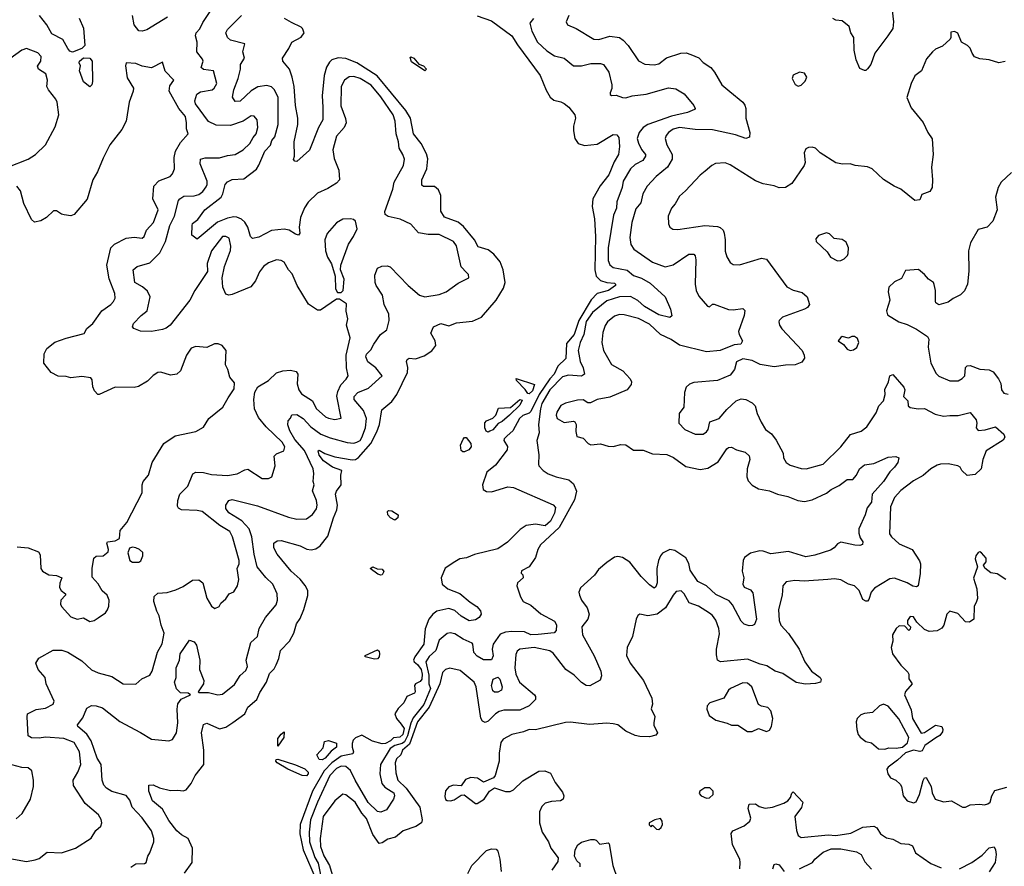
# Model space of a CAD drawing. Extents: x 1839239 to 1929705, y 762242 to 910352.
# Tile 241 of 256: x 1889331 to 1895560, y 829300 to 834658. Entities that reach past the tile are written whole.
import ezdxf

# ---------------------------------------------------------------- set-up
doc = ezdxf.new("R2010")
doc.units = 0

msp = doc.modelspace()

# ---------------------------------------------------------------- linework, layer by layer
at = {"layer": '0CON10XD'}
for points in [[(1889495, 830301.8), (1889543.9, 830326.1), (1889548.8, 830345), (1889498.2, 830455), (1889492.9, 830495), (1889448.2, 830545), (1889432.8, 830585), (1889452.2, 830617.8), (1889543, 830667), (1889598.3, 830668.3), (1889635, 830655.6), (1889725, 830600.6), (1889785, 830543.3), (1889826.7, 830525), (1889915, 830501.1), (1889985, 830454.4), (1890065, 830452), (1890104.3, 830485.7), (1890155, 830510), (1890170, 830535), (1890203.9, 830656.1), (1890232.3, 830707.7), (1890244.3, 830775), (1890225.5, 830825), (1890213.5, 830885), (1890198.2, 830915), (1890180.6, 830975), (1890181.7, 831008.3), (1890205, 831029.2), (1890265, 831033.3), (1890319.6, 831050.4), (1890365, 831070.6), (1890425, 831110.8), (1890465, 831112.5), (1890490, 831095), (1890515, 830996.7), (1890545, 830946.7), (1890565, 830931.2), (1890593.3, 830945), (1890604.2, 830965.8), (1890635, 830992.5), (1890655.8, 831024.2), (1890685, 831036), (1890708.9, 831075), (1890717.8, 831115), (1890707.3, 831185), (1890718.8, 831215), (1890718.9, 831235), (1890676.7, 831385), (1890659.8, 831419.8), (1890597.5, 831457.5), (1890485, 831544.4), (1890455, 831552.5), (1890355.6, 831555.6), (1890335.7, 831565.7), (1890328.8, 831578.8), (1890331.9, 831615), (1890344.2, 831655), (1890395, 831706), (1890427.2, 831782.8), (1890445.5, 831794.5), (1890495, 831793.2), (1890545, 831779.3), (1890645, 831773.1), (1890706.7, 831783.3), (1890755, 831810), (1890774.1, 831814.1), (1890865, 831754.3), (1890905.9, 831754.1), (1890925.8, 831764.2), (1890947.5, 831835), (1890941.2, 831895), (1890955, 831910.8), (1891001.2, 831928.8), (1891007.7, 831955), (1890992.5, 831985), (1890890.6, 832080.6), (1890841, 832141), (1890817.5, 832195), (1890811.7, 832255), (1890819.2, 832300.8), (1890838.2, 832335), (1890905, 832374.6), (1890955, 832422.5), (1890995, 832434.6), (1891045, 832440), (1891080.9, 832430.9), (1891090, 832415), (1891086.3, 832353.7), (1891096.2, 832315), (1891115, 832290.9), (1891183.6, 832245), (1891206.5, 832196.5), (1891265, 832145.5), (1891285, 832136.2), (1891325, 832128.5), (1891364.1, 832135.9), (1891336.7, 832275), (1891342.9, 832305), (1891362.1, 832347.9), (1891397.2, 832382.8), (1891408.4, 832405), (1891398.2, 832455), (1891396.9, 832535), (1891421.8, 832645), (1891398.9, 832725), (1891406.5, 832765), (1891397, 832813), (1891399.5, 832859.5), (1891355, 832888.8), (1891335, 832890), (1891235, 832820), (1891215, 832820), (1891158, 832858), (1891087.3, 832975), (1891055, 833049.2), (1891031.4, 833075), (1891005, 833123.8), (1890985, 833134.2), (1890955, 833137.1), (1890905, 833118.8), (1890873.5, 833095), (1890848.5, 833061.5), (1890824, 833006), (1890793.1, 832966.9), (1890675, 832919.5), (1890655, 832914.4), (1890635, 832921.4), (1890617.3, 832965), (1890612.5, 833025), (1890626.9, 833095), (1890665, 833196.2), (1890667.5, 833225), (1890657.1, 833275), (1890635, 833285.6), (1890615, 833285.5), (1890545.3, 833195), (1890516.8, 833115), (1890518.9, 833065), (1890438.2, 832945), (1890407.7, 832882.3), (1890284.2, 832725), (1890258, 832705), (1890235, 832696.5), (1890165, 832684.4), (1890095, 832687.1), (1890054.1, 832704.1), (1890044, 832715), (1890050.8, 832735), (1890100, 832785), (1890136.7, 832815), (1890156.1, 832905), (1890139.6, 832939.6), (1890107.8, 832967.8), (1890060.6, 832995), (1890048.8, 833075), (1890075, 833096.9), (1890155, 833119.1), (1890218, 833182), (1890253.5, 833255), (1890282, 833355), (1890311.4, 833415), (1890336.8, 833513.2), (1890345, 833524.4), (1890370, 833540), (1890435, 833542.9), (1890465, 833552.3), (1890490.3, 833569.7), (1890510.1, 833599.9), (1890517.6, 833615), (1890518.1, 833635), (1890472.2, 833745), (1890475.4, 833774.6), (1890505, 833783.2), (1890595, 833783.4), (1890645, 833798.4), (1890695, 833803.8), (1890745.9, 833834.1), (1890786.9, 833875), (1890808.3, 833911.7), (1890827.3, 833935), (1890838.8, 833975), (1890834.3, 834025), (1890815, 834048), (1890795, 834050), (1890745, 834016), (1890665, 833988.4), (1890575, 833989.8), (1890525, 834014), (1890443, 834125), (1890438.6, 834145), (1890452.6, 834187.4), (1890475, 834200.8), (1890548, 834215), (1890561.9, 834225), (1890578.2, 834255), (1890558, 834335), (1890493.2, 834343.2), (1890478.5, 834355), (1890490.9, 834395), (1890487.5, 834407.5), (1890451.2, 834455), (1890454.6, 834515), (1890442.7, 834555), (1890447.9, 834575), (1890470.4, 834599.6), (1890489.5, 834640.5), (1890552.9, 834735)], [(1894851.4, 834715), (1894858.2, 834645), (1894855, 834602.5), (1894824.2, 834555.8), (1894741.5, 834445), (1894716.5, 834373.5), (1894695, 834346.7), (1894685, 834336.7), (1894675, 834336.2), (1894645, 834350), (1894623, 834403), (1894610, 834465), (1894607.7, 834545), (1894590, 834575), (1894579.6, 834615), (1894535, 834650.8), (1894495, 834655.8), (1894475, 834665.8)], [(1889707.4, 834667.4), (1889735.5, 834604.5), (1889744.3, 834495), (1889725, 834475.6), (1889665, 834452.5), (1889649.5, 834459.5), (1889635, 834476.2), (1889603.4, 834533.4), (1889535, 834567.5), (1889503.8, 834625), (1889456.2, 834685)], [(1890266.4, 834673.6), (1890135, 834593.8), (1890105, 834584.4), (1890085, 834587.1), (1890055, 834626.2), (1890045.4, 834685)], [(1890095, 830147.5), (1890165, 830104.4), (1890275, 830094), (1890297.7, 830102.3), (1890323.8, 830145), (1890331.7, 830208.3), (1890326.9, 830295), (1890331.9, 830328.1), (1890351.7, 830358.3), (1890412.5, 830385), (1890397.5, 830395), (1890348.1, 830398.1), (1890322.4, 830422.4), (1890310.6, 830465), (1890322.1, 830495), (1890320.8, 830555), (1890343.2, 830605), (1890345.5, 830645), (1890405, 830732), (1890435, 830720.8), (1890449.1, 830699.1), (1890470.4, 830605), (1890469.6, 830545), (1890496.9, 830475), (1890494.6, 830455), (1890460, 830405), (1890465, 830400), (1890525, 830399.1), (1890585, 830384.4), (1890615, 830388.9), (1890689.3, 830450.7), (1890725, 830507.5), (1890760.8, 830539.2), (1890771.9, 830565), (1890764.4, 830605), (1890794.1, 830715.9), (1890834.7, 830755), (1890845.6, 830805), (1890885.4, 830874.6), (1890954, 830955), (1890962.5, 830985), (1890960.8, 831025), (1890932.9, 831085), (1890888, 831128), (1890833.4, 831195), (1890814.4, 831274.4), (1890800, 831385), (1890782, 831435), (1890737, 831487), (1890655, 831537.5), (1890634.7, 831565), (1890635.3, 831585), (1890655, 831615.5), (1890675, 831621.1), (1890835, 831581.3), (1891031.4, 831508.6), (1891085, 831496.2), (1891145, 831498.5), (1891183.4, 831526.6), (1891208.1, 831561.9), (1891213.9, 831585), (1891208.9, 831615), (1891184.5, 831675.5), (1891194.6, 831715), (1891187.9, 831735), (1891192.5, 831785), (1891187.1, 831815), (1891132.3, 831932.3), (1891071.9, 832001.9), (1891041, 832055), (1891026.7, 832093.3), (1891030.2, 832119.8), (1891045, 832136.7), (1891052.7, 832157.3), (1891085, 832159.2), (1891125.4, 832135), (1891172.2, 832082.2), (1891235.6, 832035), (1891295, 832011.6), (1891402.8, 831982.8), (1891445, 831978.8), (1891465, 831983.5), (1891485, 831995.4), (1891495, 832012.9), (1891518.8, 832075), (1891524.7, 832135), (1891506.3, 832185), (1891446.4, 832255), (1891446.7, 832273.3), (1891471.4, 832298.6), (1891538.1, 832325), (1891623.8, 832405), (1891584.4, 832455), (1891533.3, 832493.3), (1891520, 832525), (1891525, 832542), (1891552.3, 832567.7), (1891570.6, 832605), (1891613.8, 832666.2), (1891654.3, 832695), (1891669.4, 832755), (1891666.9, 832795), (1891636.5, 832855), (1891626.8, 832915), (1891587.3, 832975), (1891580.4, 832995), (1891578.7, 833041.3), (1891594.5, 833085.5), (1891622.1, 833097.9), (1891655, 833100), (1891674.4, 833094.4), (1891788, 832975), (1891860, 832915), (1891895, 832904.6), (1891985, 832917.8), (1892028.8, 832935), (1892105, 832991.2), (1892172.5, 833025), (1892170, 833045), (1892158.8, 833058.8), (1892124.5, 833094.5), (1892095, 833226.2), (1892075.7, 833255), (1891985, 833297.5), (1891915, 833298), (1891855, 833308.9), (1891805, 833364.3), (1891738, 833395), (1891662.5, 833412.5), (1891643.1, 833425), (1891640.4, 833445), (1891692.3, 833585), (1891701.2, 833628.8), (1891759.1, 833735), (1891764.6, 833775), (1891755.4, 833805), (1891730.8, 833845), (1891728.5, 833885), (1891713.4, 833935), (1891707.3, 834015), (1891693.2, 834055), (1891615, 834170.4), (1891554.2, 834244.2), (1891485, 834285.8), (1891445, 834298.7), (1891414.7, 834295.3), (1891385, 834275.7), (1891365.4, 834235), (1891362.7, 834112.7), (1891392.7, 834032.7), (1891396.5, 834005), (1891383.8, 833976.2), (1891335, 833920), (1891313.1, 833835), (1891319.8, 833779.8), (1891350.5, 833705), (1891354.3, 833645), (1891336.3, 833623.7), (1891281.1, 833588.9), (1891215, 833559.4), (1891157.1, 833502.9), (1891133.2, 833466.8), (1891106.9, 833405), (1891098.2, 833345), (1891103.1, 833306.9), (1891095.7, 833295), (1891075, 833300.6), (1891035, 833326.7), (1891005, 833332.7), (1890925, 833323.8), (1890845, 833282.2), (1890805, 833273.8), (1890790.8, 833285), (1890774.7, 833345), (1890755.7, 833375.7), (1890735, 833396.2), (1890705, 833407.8), (1890685, 833410), (1890645, 833401.1), (1890582.9, 833377.1), (1890455, 833268.6), (1890420.8, 833295), (1890421.9, 833355), (1890425, 833368), (1890457.4, 833392.6), (1890502.9, 833455), (1890605.4, 833535), (1890616.8, 833555), (1890631.9, 833615), (1890645, 833630.8), (1890674.5, 833645.5), (1890749.8, 833650.2), (1890828.4, 833711.6), (1890845, 833737.1), (1890881.2, 833825), (1890917.1, 833862.9), (1890925.7, 833894.3), (1890945, 833916.5), (1890966.9, 833995), (1890965.4, 834165), (1890943.7, 834213.7), (1890925, 834232.7), (1890895, 834240.8), (1890837.9, 834232.1), (1890795, 834207.7), (1890725, 834141.5), (1890695, 834140.8), (1890677.4, 834167.4), (1890686.8, 834215), (1890713.2, 834285), (1890727.3, 834345), (1890727.5, 834375), (1890752.7, 834415), (1890743.1, 834455), (1890755.8, 834505), (1890665, 834529.1), (1890645.7, 834545), (1890635.7, 834575), (1890645, 834595.8), (1890734.6, 834685.4)], [(1890680.1, 830209.9), (1890755, 830265.3), (1890775, 830307.7), (1890831.1, 830355), (1890850.1, 830399.9), (1890892.5, 830465), (1890910.5, 830519.5), (1890940.2, 830549.8), (1890954.5, 830575), (1890970.9, 830615), (1890981.5, 830665), (1891037.5, 830725), (1891065.4, 830775), (1891082.7, 830835), (1891105, 830869.2), (1891128.8, 830925), (1891154.5, 831014.5), (1891154.6, 831045), (1891137.7, 831077.7), (1891105, 831117.8), (1891048.8, 831168.8), (1890960, 831275), (1890939.4, 831315), (1890940, 831345), (1890960.4, 831359.6), (1890985, 831361.8), (1891105, 831327.3), (1891146.7, 831306.7), (1891175, 831302.3), (1891205, 831308.2), (1891231.8, 831328.2), (1891281.1, 831388.9), (1891315.8, 831505), (1891338.2, 831555), (1891340.7, 831585), (1891330, 831655), (1891336.2, 831675), (1891363.9, 831715), (1891363.2, 831775), (1891369.4, 831805), (1891311.1, 831825), (1891253.4, 831865), (1891225, 831901.4), (1891220.3, 831929.7), (1891225, 831934), (1891262.4, 831912.4), (1891325, 831890.6), (1891435, 831871.8), (1891455, 831873.9), (1891475, 831887.6), (1891551.6, 831975), (1891590.7, 832049.3), (1891607.2, 832095), (1891621.7, 832188.3), (1891685, 832242.3), (1891718, 832285), (1891784.8, 832425.2), (1891787.3, 832457.3), (1891778.6, 832495), (1891782.8, 832507.2), (1891795, 832515.5), (1891835, 832512.5), (1891890.2, 832529.8), (1891938.8, 832561.2), (1891964.3, 832595), (1891959.4, 832625), (1891932.5, 832675), (1891948.8, 832715), (1891995, 832734.5), (1892045, 832720.9), (1892095, 832740.3), (1892195, 832750), (1892253.7, 832776.3), (1892346.4, 832883.6), (1892390.8, 832959.2), (1892403.3, 832995), (1892389.2, 833075), (1892370.2, 833125), (1892330, 833175), (1892295, 833202.4), (1892230.6, 833220.6), (1892208.7, 833265), (1892139, 833349), (1892105, 833377.3), (1892018, 833408), (1891996.1, 833446.1), (1891994.6, 833545), (1891981.6, 833581.6), (1891955, 833602.7), (1891885, 833601.2), (1891875, 833610), (1891874.4, 833645), (1891905.9, 833715), (1891912.2, 833777.8), (1891905, 833808.9), (1891870.2, 833875), (1891823.1, 833935), (1891803.5, 834035), (1891775, 834083.8), (1891592.8, 834302.8), (1891463.9, 834383.9), (1891395, 834412.5), (1891345, 834416.4), (1891306.8, 834403.2), (1891290.8, 834389.2), (1891272.7, 834357.3), (1891257.5, 834305), (1891244.7, 834175), (1891249.7, 834105), (1891248.8, 834025), (1891222.5, 833975), (1891165, 833832.5), (1891085, 833760), (1891071.7, 833761.7), (1891063.8, 833773.8), (1891068.8, 833795), (1891068.6, 833885), (1891090, 833995), (1891090.8, 834035), (1891075.5, 834115), (1891068, 834235), (1891054, 834294), (1891038.1, 834345), (1890996.2, 834395), (1890993.6, 834413.6), (1891034.2, 834475), (1891052, 834515), (1891112.9, 834547.1), (1891130, 834575), (1891121.1, 834601.1), (1891111.1, 834611.1), (1891050.2, 834640.2), (1891006.7, 834665)], [(1892225, 834681.8), (1892315, 834651.5), (1892445, 834556.7), (1892481.2, 834498.8), (1892624.7, 834304.7), (1892661.3, 834211.3), (1892687.6, 834167.6), (1892709.3, 834149.3), (1892755, 834138.9), (1892775, 834127.1), (1892805, 834104.1), (1892842.5, 834055), (1892847.1, 834035), (1892834.5, 833985), (1892835.5, 833955.5), (1892843.1, 833905), (1892864, 833875), (1892905, 833861.9), (1892985, 833871.1), (1893085, 833930.8), (1893108.3, 833928.3), (1893121.7, 833911.7), (1893126.7, 833855), (1893118.6, 833805), (1893091.9, 833758.1), (1893057.7, 833675), (1893003.4, 833606.6), (1892956.3, 833523.7), (1892951.8, 833475), (1892967.9, 833397.9), (1892973.6, 833285), (1892970.3, 833075), (1892979.1, 833035), (1893006.5, 833006.5), (1893045, 832994.1), (1893095, 832990), (1893101.2, 832985), (1893099.7, 832975), (1893056.2, 832945), (1892984.1, 832925.9), (1892946.4, 832885), (1892867.6, 832755), (1892838.7, 832665), (1892790.9, 832609.1), (1892787.2, 832512.8), (1892735, 832464.8), (1892711.5, 832415), (1892684.7, 832385.3), (1892617.8, 832285), (1892565, 832178.1), (1892555, 832167.5), (1892515, 832152), (1892492.5, 832135), (1892451.2, 832055), (1892415, 832023.3), (1892396.2, 832005), (1892394.4, 831995), (1892417.5, 831957.5), (1892416.1, 831935), (1892341.2, 831838.8), (1892287.3, 831795), (1892260, 831715), (1892263.8, 831685), (1892285, 831672.5), (1892315, 831670.8), (1892419.2, 831700.8), (1892455, 831697.6), (1892707, 831587), (1892721.7, 831571.7), (1892714, 831535), (1892689.6, 831485), (1892655, 831455.4), (1892595, 831464.6), (1892535, 831456.2), (1892498, 831432), (1892417.8, 831352.2), (1892355, 831308.9), (1892207.4, 831272.6), (1892158.8, 831251.2), (1892114.7, 831245.3), (1892083.4, 831226.6), (1892022.6, 831187.4), (1891998.1, 831125), (1892004.2, 831085), (1892038.8, 831055), (1892115, 831025.6), (1892181.1, 830971.1), (1892224.2, 830945), (1892247.4, 830917.4), (1892250, 830895), (1892238.8, 830875), (1892215, 830860), (1892175, 830852.9), (1892125, 830882.7), (1892085, 830918.3), (1892045, 830931), (1891969.6, 830915), (1891945, 830896.6), (1891920.3, 830865), (1891896.5, 830803.5), (1891887.1, 830705), (1891830.3, 830625), (1891823.5, 830605), (1891826.1, 830595), (1891847.9, 830577.9), (1891870, 830545), (1891877.4, 830515), (1891874.8, 830485.2), (1891865, 830470), (1891836, 830455), (1891829.2, 830445), (1891834, 830405), (1891828.8, 830395), (1891781.2, 830375), (1891760.8, 830335), (1891725, 830298), (1891704.6, 830265.4), (1891715.3, 830235), (1891745, 830199.7), (1891762.8, 830172.8), (1891755, 830133.5), (1891735, 830117.7), (1891695, 830113.8), (1891676.2, 830095), (1891645, 830078.1), (1891625, 830075.9), (1891562.5, 830092.5), (1891495, 830129.6), (1891455, 830112.7), (1891441.3, 830098.7), (1891435, 830076.7), (1891434, 830055), (1891443.1, 830025), (1891438.6, 830011.4), (1891365, 829997.6), (1891305.6, 829955), (1891256.6, 829905), (1891182.7, 829775), (1891104.9, 829565), (1891103.2, 829505), (1891123.8, 829405), (1891207.2, 829215)], [(1892582.1, 834665), (1892557.5, 834635), (1892570.3, 834585), (1892606.4, 834516.4), (1892665, 834460.9), (1892715, 834429.2), (1892775, 834413.5), (1892835.4, 834365.4), (1892885, 834365.9), (1892945, 834381.1), (1893005, 834380.9), (1893025, 834374.4), (1893057.9, 834325), (1893077.1, 834245), (1893077.6, 834222.4), (1893066.2, 834195), (1893066.7, 834185), (1893075, 834178.8), (1893105, 834180.8), (1893144.7, 834164.7), (1893165, 834163.6), (1893205, 834176.2), (1893295, 834187.5), (1893436, 834226), (1893481.1, 834221.1), (1893535, 834188), (1893595.7, 834115), (1893603.6, 834096.4), (1893599.7, 834090.3), (1893555, 834070.4), (1893455, 834046.4), (1893305, 833995.2), (1893275, 833974.7), (1893250.3, 833945), (1893238.4, 833905), (1893245, 833876), (1893265, 833835.6), (1893290.5, 833805), (1893290.9, 833795), (1893273.4, 833766.6), (1893225, 833740.4), (1893195.6, 833714.4), (1893149.2, 833635), (1893142.5, 833595), (1893108.8, 833505), (1893106.7, 833465), (1893088.7, 833421.3), (1893054.3, 833215), (1893053.7, 833133.7), (1893065, 833105.7), (1893085, 833089.6), (1893175, 833072.9), (1893215, 833039.6), (1893265, 833022.9), (1893320.6, 832990.6), (1893414.2, 832905), (1893448.9, 832825), (1893456, 832784), (1893445, 832772.5), (1893375, 832790), (1893282.8, 832842.8), (1893241, 832881), (1893195, 832907), (1893125, 832903.4), (1893045, 832878.3), (1892954.3, 832805), (1892915, 832747.5), (1892901, 832665), (1892877.6, 832615), (1892864.7, 832565), (1892876.6, 832495), (1892896.6, 832455), (1892904.2, 832415), (1892885, 832402.7), (1892802.6, 832407.4), (1892765, 832397.3), (1892685, 832315.7), (1892635, 832228.7), (1892625.1, 832195), (1892612.9, 832095), (1892617.1, 832042.9), (1892603.3, 831995), (1892616, 831905), (1892614, 831845), (1892616.2, 831835), (1892643.3, 831805), (1892675, 831784.2), (1892725, 831764.2), (1892805, 831745.5), (1892835, 831720.5), (1892853, 831675), (1892841.1, 831618.9), (1892744.9, 831445.1), (1892625.8, 831335), (1892608.9, 831305), (1892595, 831253.8), (1892553.3, 831195), (1892505, 831170), (1892503.3, 831155), (1892513.6, 831143.6), (1892516.2, 831125), (1892480, 831095), (1892476, 831075), (1892498.9, 831005), (1892515.3, 830975.3), (1892565, 830952.7), (1892627.1, 830897.1), (1892715, 830852), (1892727.4, 830827.4), (1892725, 830792.5), (1892711.7, 830778.3), (1892612.2, 830767.8), (1892565, 830765.8), (1892525, 830783.2), (1892445, 830787), (1892405, 830782.5), (1892371.7, 830768.3), (1892325.6, 830705), (1892320, 830675), (1892327.1, 830632.9), (1892315, 830607.5), (1892265, 830607.5), (1892225, 830630), (1892205, 830653.8), (1892198.6, 830705), (1892192.8, 830712.8), (1892136.5, 830736.5), (1892085, 830771.8), (1892055, 830777.1), (1892035, 830773.3), (1891985, 830731.9), (1891963.3, 830666.7), (1891922.5, 830627.5), (1891900.8, 830595), (1891919.2, 830509.2), (1891920, 830455), (1891929.5, 830425), (1891888.6, 830325), (1891820.3, 830239.7), (1891804.6, 830205), (1891784.4, 830125.6), (1891765, 830088.6), (1891751.8, 830078.2), (1891705.2, 830065), (1891675.6, 830045), (1891612.8, 829945), (1891610, 829885), (1891622.9, 829825), (1891640.9, 829800.9), (1891665, 829785.6), (1891698.4, 829765), (1891702.9, 829745), (1891695, 829725.8), (1891652, 829658), (1891615, 829642.5), (1891595, 829647.3), (1891535, 829704.1), (1891452.5, 829845), (1891425, 829907.3), (1891395, 829932.3), (1891365, 829934), (1891335, 829918.4), (1891293.4, 829875), (1891214.4, 829705), (1891170.5, 829595), (1891162.1, 829515), (1891164.3, 829455), (1891198.2, 829355), (1891218.9, 829318.9), (1891234.5, 829245)], [(1892805.7, 834684.3), (1892788.8, 834645), (1892797.5, 834625), (1892851.3, 834601.3), (1892962.5, 834535), (1892995, 834532.9), (1893065, 834552.7), (1893125, 834544.5), (1893148.8, 834528.8), (1893180.8, 834495), (1893246.8, 834396.8), (1893285, 834375.8), (1893345, 834372.9), (1893375, 834378.1), (1893423.3, 834416.7), (1893514.7, 834445.3), (1893547.4, 834447.4), (1893577.9, 834437.9), (1893627.3, 834417.3), (1893655, 834386), (1893704, 834355), (1893727.5, 834325), (1893772, 834245), (1893823.7, 834203.7), (1893906.2, 834135), (1893917.9, 834117.9), (1893924.3, 834095), (1893924.3, 834034.3), (1893949.2, 833945), (1893948.8, 833915), (1893925, 833906), (1893860.2, 833930.2), (1893715, 833960), (1893605, 833962.8), (1893505, 833976.4), (1893465, 833965.3), (1893436.5, 833945), (1893420.4, 833925), (1893415.5, 833905), (1893426, 833866), (1893458.6, 833805), (1893458.6, 833775), (1893428.5, 833725), (1893356.9, 833665), (1893300.5, 833605), (1893273.8, 833555), (1893261.3, 833498.7), (1893229.2, 833460.8), (1893204.6, 833375), (1893190.2, 833279.8), (1893196.9, 833235), (1893215.7, 833205), (1893335, 833122.7), (1893415, 833093.3), (1893465, 833106.7), (1893565, 833174.4), (1893595, 833174), (1893603.3, 833163.3), (1893608.1, 833138.1), (1893603.8, 832985), (1893610, 832945), (1893627.8, 832907.8), (1893682.5, 832845), (1893695, 832840), (1893715, 832856.7), (1893725, 832856.7), (1893815, 832823.6), (1893845, 832820.8), (1893905, 832830), (1893917.7, 832817.7), (1893914, 832785), (1893879.2, 832685), (1893882.5, 832665), (1893903.8, 832625), (1893892.5, 832605), (1893850.8, 832599.2), (1893762, 832565), (1893675, 832555.3), (1893505, 832598.1), (1893452.9, 832632.9), (1893386.1, 832666.1), (1893315, 832730), (1893245, 832765.9), (1893155, 832790.7), (1893125, 832793.1), (1893095, 832780.9), (1893050, 832745), (1893035, 832722.5), (1893020.8, 832679.2), (1893014.2, 832615), (1893024, 832564), (1893074.4, 832475), (1893145.8, 832435), (1893192.5, 832385), (1893202, 832365), (1893200.5, 832349.5), (1893173.3, 832315), (1893065, 832268.2), (1892985, 832253.3), (1892942.5, 832232.5), (1892925, 832233.8), (1892895, 832252.5), (1892859.1, 832250.9), (1892785, 832230.8), (1892755, 832215.7), (1892730, 832175), (1892725.7, 832155), (1892731.4, 832135), (1892775, 832109.2), (1892835, 832116.7), (1892843, 832113), (1892851.2, 832095), (1892848.8, 832051.2), (1892855, 832020), (1892895, 832008.6), (1892928, 831975), (1892945, 831966.7), (1893005, 831974.4), (1893055, 831958.6), (1893085, 831957.1), (1893135, 831968.6), (1893165, 831967.5), (1893215, 831932.9), (1893275, 831933.6), (1893335, 831909.5), (1893425, 831905.4), (1893467, 831887), (1893545, 831830.5), (1893635, 831811.5), (1893685, 831818.9), (1893750.2, 831859.8), (1893805, 831942.9), (1893815, 831950.6), (1893835, 831952.5), (1893865, 831936.2), (1893920.8, 831920.8), (1893945, 831897.5), (1893950.8, 831875), (1893933.6, 831815), (1893930.4, 831765), (1893939.2, 831739.2), (1893965, 831712.2), (1894005, 831688.2), (1894075, 831676.2), (1894124.7, 831654.7), (1894190.3, 831640.3), (1894254.2, 831615.8)], [(1895565, 834393.3), (1895525, 834384.3), (1895465, 834403.1), (1895405, 834410), (1895372.3, 834422.3), (1895356.2, 834445), (1895345, 834477.5), (1895327.5, 834495), (1895290, 834515), (1895265, 834572.5), (1895245, 834582.5), (1895221.7, 834578.3), (1895222.5, 834545), (1895217.5, 834535), (1895168.8, 834491.2), (1895125, 834470.8), (1895106, 834455), (1895068.8, 834411.2), (1895036.2, 834335), (1894995, 834302.5), (1894971.2, 834255), (1894944.2, 834165.8), (1894969.8, 834099.8), (1895047.3, 834007.3), (1895076.2, 833945), (1895104.1, 833904.1), (1895110.8, 833805), (1895098.8, 833725), (1895106, 833645), (1895103.8, 833596.2), (1895089.2, 833570.8), (1895038.3, 833551.7), (1895025, 833517.5), (1894995, 833514), (1894905.4, 833585.4), (1894863.6, 833603.6), (1894795, 833645.8), (1894725, 833713.8), (1894695, 833726), (1894615.7, 833735.7), (1894585, 833746), (1894535.7, 833744.3), (1894495, 833751.1), (1894395.5, 833815.5), (1894365, 833843.8), (1894345, 833851.2), (1894320.7, 833849.3), (1894305, 833840), (1894294.1, 833815.9), (1894299.2, 833755), (1894294, 833735), (1894215, 833621.2), (1894175, 833596), (1894135, 833594.3), (1894105, 833606.7), (1894035, 833618.9), (1893985, 833637.8), (1893825, 833740), (1893795, 833751.4), (1893732.4, 833747.6), (1893708.8, 833735), (1893668.3, 833698.3), (1893635, 833672.9), (1893544, 833575), (1893505, 833542), (1893477.6, 833492.4), (1893454, 833465), (1893432.5, 833415), (1893436.2, 833365), (1893443.8, 833345), (1893463, 833333), (1893495, 833329.2), (1893665, 833354.6), (1893745, 833350), (1893763.1, 833343.1), (1893780.6, 833325), (1893787.2, 833307.2), (1893794.4, 833265), (1893795, 833192.5), (1893805, 833156.7), (1893825, 833122), (1893845, 833109.2), (1893885, 833105.6), (1894025, 833148.2), (1894055, 833142.9), (1894185, 832967.9), (1894225, 832945.4), (1894280.9, 832930.9), (1894312.9, 832905), (1894328, 832855), (1894314.6, 832835.4), (1894296.9, 832826.9), (1894156.2, 832775), (1894136, 832755), (1894134.2, 832745), (1894137.5, 832725), (1894151.7, 832701.7), (1894281.5, 832565), (1894294.4, 832535), (1894295.7, 832515), (1894279.4, 832490.6), (1894236.3, 832473.7), (1894175, 832471.8), (1894105, 832460.5), (1894015.4, 832475.4), (1893965, 832500), (1893905, 832512.5), (1893865, 832492), (1893852.2, 832445), (1893825, 832409.2), (1893745.5, 832374.5), (1893595, 832361.4), (1893569.1, 832350.9), (1893547, 832333), (1893537.7, 832297.7), (1893533.3, 832205), (1893502.5, 832165), (1893501.2, 832105), (1893538.8, 832065), (1893605, 832035.7), (1893655, 832035.8), (1893675, 832049.2), (1893685.6, 832065), (1893696.7, 832113.3), (1893756.2, 832133.8), (1893805, 832190.9), (1893864, 832246), (1893895, 832258.1), (1893925, 832254.4), (1893965, 832233.1), (1893982.9, 832215), (1893997.1, 832165), (1894021.7, 832111.7), (1894050, 832065), (1894086.6, 832036.6), (1894117.6, 831997.6), (1894160.8, 831915), (1894163.8, 831885), (1894180, 831855), (1894205, 831837.8), (1894275, 831817.5), (1894305.8, 831815.8), (1894415, 831844.4), (1894526, 831954), (1894588, 832032), (1894655, 832054.4), (1894689.8, 832080.2), (1894749.8, 832170.2), (1894765.6, 832215), (1894795, 832246), (1894805.5, 832285), (1894805, 832316.7), (1894826.5, 832365), (1894835, 832403.3), (1894855, 832412.5), (1894925, 832332.5), (1894930, 832315), (1894922.8, 832272.8), (1894950, 832245), (1894952, 832215), (1894964.3, 832204.3), (1895014.5, 832194.5), (1895055, 832196.2), (1895122.2, 832162.2), (1895175, 832148.5), (1895215, 832154), (1895268.1, 832151.9), (1895345, 832171.9), (1895381.5, 832125), (1895386.2, 832105), (1895382.2, 832075), (1895395, 832057.5), (1895438.5, 832061.5), (1895505, 832081.2), (1895558, 832035), (1895563.2, 832015), (1895553.3, 831996.7), (1895445, 831930), (1895424.7, 831875), (1895414, 831815), (1895375, 831779.1), (1895325, 831772.5), (1895292.2, 831805), (1895281.5, 831825), (1895265, 831834), (1895205, 831847.9), (1895155.5, 831844.5), (1895135, 831839.5), (1895094.4, 831815.6), (1895046, 831774), (1894985, 831739.5), (1894905, 831677.9), (1894865, 831634.4), (1894839.5, 831575), (1894833.9, 831405), (1894846.5, 831385), (1894895, 831341.8), (1894976.9, 831305), (1895022.8, 831232.8), (1895028.9, 831215), (1895027.2, 831152.8), (1895015.4, 831074.6), (1895005, 831069.5), (1894982.1, 831072.1), (1894944.6, 831094.6), (1894865, 831123.3), (1894835, 831118.6), (1894738.9, 831061.1), (1894718.1, 831035), (1894702.1, 830987.9), (1894695, 830978.8), (1894685, 830978.8), (1894665, 830988.8), (1894641.4, 831045), (1894613.3, 831075), (1894575, 831086), (1894525, 831112), (1894485, 831119.2), (1894444.2, 831115.8), (1894294.5, 831105.5), (1894235, 831108.1), (1894180.3, 831099.7), (1894158, 831075), (1894154.4, 831015), (1894131.9, 830925), (1894136.2, 830855), (1894146.4, 830825), (1894195, 830773.3), (1894262.9, 830675), (1894298.1, 830595), (1894339.4, 830535), (1894395.6, 830495), (1894402.1, 830482.1), (1894397.1, 830465), (1894365, 830456.7), (1894302.6, 830452.6), (1894243.6, 830463.6), (1894159.8, 830519.8), (1894110, 830535), (1894058.7, 830568.7), (1894015, 830578.8), (1893935, 830610.4), (1893764.5, 830594.5), (1893745.5, 830605.5), (1893738.3, 830638.3), (1893738.7, 830675), (1893758.9, 830771.1), (1893755, 830806), (1893735, 830858.6), (1893715, 830887.5), (1893695, 830901.9), (1893625.7, 830945.7), (1893566.5, 830966.5), (1893535, 831024), (1893515, 831042.9), (1893485, 831039.4), (1893465, 831016.9), (1893417.3, 830935), (1893365, 830896.4), (1893305, 830885.2), (1893255, 830895.5), (1893242.4, 830887.6), (1893230.8, 830865), (1893207.5, 830755), (1893174.2, 830685), (1893170, 830635), (1893192.5, 830585), (1893276.6, 830476.6), (1893329.4, 830365), (1893333.8, 830326.2), (1893326.4, 830296.4), (1893348.3, 830248.3), (1893343, 830207), (1893342.9, 830192.9), (1893366.7, 830145), (1893355, 830130), (1893315, 830120), (1893255, 830121.1), (1893225, 830128.5), (1893165, 830155.5), (1893115, 830194.6), (1893085, 830201.8), (1893045, 830206.7), (1892935, 830197.8), (1892815, 830211.9), (1892785, 830210), (1892595, 830164.3), (1892555, 830165.6), (1892518.9, 830151.1), (1892445, 830134.3), (1892390, 830105), (1892375, 830083.3), (1892363.5, 830015), (1892364.4, 829965), (1892340, 829875), (1892329.3, 829860.7), (1892265, 829832.5), (1892228.1, 829858.1), (1892185, 829862.9), (1892151.4, 829848.6), (1892125, 829808.8), (1892075, 829814.2), (1892046.6, 829803.4), (1892025, 829776.7), (1892021.2, 829741.2), (1892025, 829723.8), (1892035, 829716.2), (1892055.8, 829714.2), (1892079.1, 829720.9), (1892125, 829750), (1892143, 829753), (1892215, 829697.5), (1892225, 829697.5), (1892270, 829725), (1892303.6, 829776.4), (1892335, 829797.5), (1892405, 829773.3), (1892435, 829773.8), (1892455, 829784), (1892515, 829840), (1892615, 829901.9), (1892654.3, 829904.3), (1892688.7, 829888.7), (1892719.3, 829829.3), (1892765, 829770), (1892774, 829745), (1892768.8, 829725), (1892752.5, 829715), (1892695, 829710), (1892655, 829699.2), (1892635, 829678), (1892620.5, 829645), (1892618.9, 829575), (1892635.8, 829515), (1892675.7, 829455.7), (1892691.2, 829415), (1892737, 829353), (1892735, 829330), (1892696.7, 829275)], [(1889255.8, 833724.2), (1889385.3, 833774.7), (1889431.4, 833805), (1889494.2, 833865), (1889555, 833979.2), (1889579.2, 834055), (1889567.8, 834135), (1889560.6, 834155), (1889512.9, 834215), (1889504, 834236), (1889506.7, 834275), (1889495.7, 834315), (1889451.2, 834345), (1889444.1, 834364.1), (1889464.2, 834395), (1889468, 834425), (1889445, 834447.5), (1889375, 834475.5), (1889344, 834465), (1889269.7, 834410.3)], [(1889775, 834233.3), (1889734.4, 834264.4), (1889710, 834335), (1889716.5, 834365), (1889707.8, 834385), (1889710, 834395), (1889735, 834415.9), (1889775.4, 834415.4), (1889788.9, 834395), (1889792.3, 834267.7), (1889786.7, 834245), (1889775, 834233.3)], [(1891895, 834334), (1891810.3, 834390.3), (1891801.2, 834418.8), (1891805, 834422.5), (1891825, 834415.4), (1891857.1, 834377.1), (1891885.6, 834365), (1891905.6, 834345), (1891895, 834334)], [(1889315, 831321.5), (1889385.5, 831315.5), (1889450.6, 831290.6), (1889461.1, 831271.1), (1889465.4, 831185.4), (1889475, 831167.1), (1889515, 831144.3), (1889565, 831140), (1889597.5, 831125), (1889585, 831092.5), (1889582.1, 831065), (1889593.5, 831045), (1889620.4, 831025), (1889620.8, 831015), (1889590.9, 830985), (1889589.4, 830959.4), (1889595.6, 830945), (1889655, 830879.4), (1889695, 830864.3), (1889735, 830872), (1889775, 830848.6), (1889803.3, 830855), (1889827.9, 830872.1), (1889875, 830903.8), (1889887.4, 830922.6), (1889895.7, 830945.7), (1889897.5, 830985), (1889885.6, 831015), (1889853.2, 831043.2), (1889827.9, 831087.9), (1889789.1, 831129.1), (1889788.9, 831185), (1889800, 831250), (1889815, 831262), (1889860, 831265), (1889890.3, 831289.7), (1889894, 831305), (1889882.5, 831345), (1889887, 831353), (1889935, 831360), (1889962.5, 831375), (1889967.5, 831425), (1890008.8, 831475), (1890105, 831662.5), (1890106, 831715), (1890112, 831735), (1890146.2, 831775), (1890170, 831855), (1890244.1, 831975.9), (1890315, 832024), (1890445, 832051.2), (1890495, 832080), (1890528.8, 832135), (1890616, 832205), (1890650.8, 832265), (1890687.3, 832322.7), (1890689.3, 832359.3), (1890660, 832395), (1890647.5, 832445), (1890633.6, 832473.6), (1890637.5, 832565), (1890612.5, 832595), (1890586.4, 832606.4), (1890563.6, 832606.4), (1890516.1, 832583.9), (1890445, 832590), (1890415, 832578.8), (1890385.8, 832535), (1890348.6, 832435), (1890325, 832414.4), (1890285, 832408.9), (1890225, 832427.1), (1890205, 832425.8), (1890175, 832406.2), (1890138.8, 832371.2), (1890083, 832337), (1890055, 832330), (1889935, 832332.5), (1889835, 832286.2), (1889825, 832286.7), (1889805, 832310), (1889794.4, 832334.4), (1889789.7, 832379.7), (1889781.4, 832391.4), (1889725, 832398.8), (1889655, 832390.8), (1889625, 832399.3), (1889575, 832402.4), (1889530.9, 832425), (1889485, 832483.8), (1889486.8, 832543.2), (1889503.8, 832576.2), (1889553.5, 832616.5), (1889625, 832642.7), (1889738.7, 832671.3), (1889755, 832704), (1889794.3, 832735), (1889850.8, 832815), (1889908, 832855), (1889925.6, 832874.4), (1889934.2, 832895.8), (1889933.1, 832925), (1889897.8, 833017.8), (1889882.9, 833105), (1889906.8, 833213.2), (1889932, 833238), (1890005, 833274.3), (1890055, 833282.5), (1890105, 833274.6), (1890119.5, 833285), (1890133.8, 833326.2), (1890177.1, 833375), (1890208.2, 833455), (1890174.3, 833525), (1890180, 833605), (1890210.9, 833639.1), (1890283.3, 833665), (1890298.2, 833681.8), (1890310.6, 833715), (1890308.5, 833785), (1890317.5, 833825), (1890349.5, 833880.5), (1890396, 833935), (1890386.4, 833966.4), (1890387.5, 834005), (1890380.4, 834045), (1890337.9, 834095), (1890276.9, 834205), (1890280.3, 834239.7), (1890306.2, 834275), (1890251.3, 834331.3), (1890235, 834390), (1890165, 834354), (1890105, 834364.4), (1890065, 834380.6), (1890003.8, 834385), (1890000, 834365), (1890010.3, 834290.3), (1890052.2, 834225), (1890050, 834205), (1890023.6, 834136.4), (1890005.8, 834015), (1889976.6, 833963.4), (1889901.9, 833865), (1889858.3, 833781.7), (1889822.9, 833695), (1889793.8, 833645), (1889758.3, 833521.7), (1889676.7, 833425), (1889655, 833416.7), (1889613.6, 833423.6), (1889595, 833427.5), (1889565, 833447.5), (1889545, 833447.5), (1889500, 833405), (1889465.9, 833384.1), (1889425, 833376.7), (1889405, 833392.5), (1889356.7, 833495), (1889335.8, 833575), (1889314.1, 833604.1)], [(1894255, 834237.5), (1894275, 834243.3), (1894300.7, 834269.3), (1894310, 834295), (1894295, 834320), (1894265, 834326.2), (1894225, 834307.5), (1894217.5, 834285), (1894237, 834247), (1894255, 834237.5)], [(1895605, 833690), (1895539.5, 833630.5), (1895521.2, 833595), (1895503.3, 833535), (1895515.8, 833454.2), (1895487.6, 833382.4), (1895452.5, 833345), (1895395, 833330), (1895345.8, 833245), (1895334.3, 833195.7), (1895335.6, 833065.6), (1895326.9, 832985), (1895308.3, 832941.7), (1895283, 832917), (1895235.6, 832894.4), (1895205, 832871.2), (1895145, 832852.5), (1895127.5, 832865), (1895123.8, 832875), (1895124, 832945), (1895117, 832983), (1895112.5, 832995), (1895080, 833015), (1895056, 833045), (1895016.3, 833076.3), (1894935, 833070), (1894909.3, 833020.7), (1894865, 832999.4), (1894830, 832965), (1894826.2, 832935), (1894836.7, 832883.3), (1894813.7, 832816.3), (1894820.8, 832790.8), (1894892.5, 832745), (1894945, 832729.2), (1895005, 832699.2), (1895073.3, 832653.3), (1895082.9, 832635), (1895077.3, 832585), (1895095.8, 832485), (1895129.8, 832419.8), (1895145, 832402.5), (1895215, 832373.1), (1895267.5, 832372.5), (1895293.8, 832386.2), (1895310, 832405), (1895315, 832457.5), (1895325, 832466.7), (1895345, 832470), (1895405, 832447.1), (1895465, 832441.4), (1895490.3, 832430.3), (1895522.9, 832385), (1895537.5, 832355), (1895542.2, 832315), (1895558, 832295), (1895585, 832288.2)], [(1891341.7, 832931.7), (1891365, 832932), (1891377.1, 832945), (1891382.9, 833015), (1891360.8, 833075), (1891362, 833105), (1891411.9, 833238.1), (1891443.3, 833285), (1891466.5, 833335), (1891455, 833383.3), (1891443.9, 833393.9), (1891425, 833398), (1891375, 833395.8), (1891335, 833372), (1891275.8, 833305), (1891262.5, 833265), (1891265.5, 833195), (1891278.1, 833155), (1891303.2, 833113.2), (1891326, 833035), (1891328.8, 832955), (1891341.7, 832931.7)], [(1894505, 833132.5), (1894525, 833133.3), (1894547.5, 833145), (1894567.5, 833165), (1894571.7, 833178.3), (1894573.3, 833215), (1894559.3, 833249.3), (1894535, 833266.7), (1894483, 833273), (1894455, 833302.5), (1894435, 833310), (1894385, 833292.5), (1894368.3, 833271.7), (1894370, 833255), (1894439.3, 833189.3), (1894460, 833155), (1894505, 833132.5)], [(1894585, 832563.3), (1894605, 832567.5), (1894626.1, 832583.9), (1894640, 832615), (1894630.7, 832640.7), (1894613, 832653), (1894595, 832652.5), (1894575, 832642.5), (1894535, 832652.5), (1894525, 832647.5), (1894510, 832625), (1894543, 832603), (1894565, 832572.5), (1894585, 832563.3)], [(1892555, 832290), (1892545, 832292.5), (1892528.3, 832318.3), (1892474.3, 832375), (1892472.1, 832387.9), (1892588.8, 832348.8), (1892575, 832308.6), (1892555, 832290)], [(1892295, 832048.5), (1892282.8, 832052.8), (1892273.5, 832075), (1892274.2, 832105.8), (1892285, 832120), (1892323.6, 832136.4), (1892342.5, 832155), (1892360.7, 832199.3), (1892436, 832204), (1892495, 832253.3), (1892509.3, 832249.3), (1892495, 832219.2), (1892429.2, 832155), (1892383.1, 832115), (1892358.6, 832101.4), (1892325, 832062.4), (1892305, 832052.8), (1892295, 832048.5)], [(1892135, 831922.2), (1892125, 831931.2), (1892120, 831965), (1892135.9, 832004.1), (1892145, 832013.3), (1892155, 832013.8), (1892185, 831975.7), (1892188.3, 831955), (1892173.1, 831935), (1892145, 831923.3), (1892135, 831922.2)], [(1894254.2, 831615.8), (1894295, 831609.1), (1894345, 831618.2), (1894435, 831661.2), (1894465, 831685.6), (1894515, 831709.1), (1894565, 831747.7), (1894602.4, 831747.6), (1894624.5, 831775), (1894643.9, 831816.1), (1894675, 831840), (1894735, 831848.8), (1894825, 831890), (1894873.6, 831893.6), (1894892.5, 831885), (1894886.2, 831855), (1894865.8, 831825), (1894835, 831796), (1894795.5, 831735), (1894723.8, 831655), (1894719.2, 831605), (1894691.9, 831568.1), (1894680, 831525), (1894639.2, 831435), (1894638.9, 831408.9), (1894648.3, 831378.3), (1894665, 831352.5), (1894662.7, 831337.3), (1894645, 831330.8), (1894615, 831332.5), (1894525, 831351.1), (1894505, 831341.4), (1894484.4, 831315.6), (1894460.3, 831299.7), (1894360.8, 831269.2), (1894305, 831258.4), (1894195, 831292.7), (1894082.2, 831277.8), (1894035, 831295.2), (1894013, 831297), (1893955, 831281.1), (1893917.1, 831255), (1893907.8, 831235), (1893902.4, 831167.6), (1893911.9, 831125), (1893905.8, 831085), (1893915, 831067.5), (1893955, 831050), (1893970.1, 831030.1), (1893991.9, 830865), (1893978.7, 830831.3), (1893966.4, 830823.6), (1893945, 830821.5), (1893915, 830832.9), (1893895, 830850.6), (1893841.3, 830955), (1893820.4, 830980.4), (1893735, 831019.3), (1893675.3, 831075), (1893621.7, 831101.7), (1893572.3, 831175), (1893565.3, 831215.3), (1893545, 831251.4), (1893475, 831299.4), (1893444.5, 831305.5), (1893397.7, 831282.3), (1893384.7, 831265.3), (1893371.5, 831235), (1893362.5, 831185), (1893363.5, 831095), (1893355, 831068.8), (1893345, 831060), (1893315, 831080.4), (1893262.9, 831135), (1893191.8, 831225), (1893145, 831254.6), (1893115, 831261.2), (1893095, 831257.3), (1893045, 831223.5), (1892992.7, 831177.3), (1892967.6, 831142.4), (1892878.3, 831061.7), (1892868, 831035), (1892872, 831015), (1892885.8, 830985), (1892921.9, 830935), (1892933.3, 830895), (1892925.8, 830865), (1892887.1, 830815), (1892892.2, 830765), (1892965, 830631.2), (1893007.1, 830535), (1893011.2, 830505), (1893003, 830477), (1892938, 830442), (1892915, 830444.2), (1892885, 830462.5), (1892838.7, 830508.7), (1892786.7, 830545), (1892705, 830647.8), (1892685, 830663.6), (1892585, 830683.9), (1892495, 830673.5), (1892478.5, 830661.5), (1892470.6, 830639.4), (1892463.9, 830556.1), (1892470.4, 830515), (1892494, 830465), (1892587.8, 830385), (1892594.5, 830374.5), (1892594.4, 830355), (1892554.4, 830315), (1892495, 830288.6), (1892395, 830288.2), (1892365, 830280.7), (1892340.4, 830265), (1892295, 830217.5), (1892275, 830210), (1892259.1, 830219.1), (1892248.4, 830238.4), (1892218.1, 830435), (1892206.2, 830465), (1892118.5, 830538.5), (1892053, 830553), (1892024.2, 830545.8), (1892005, 830525.5), (1891988.2, 830455), (1891922.3, 830307.7), (1891848.8, 830215), (1891798.1, 830071.9), (1891753.9, 830035), (1891743.2, 830005), (1891715, 829979.1), (1891706, 829955), (1891710.7, 829890.7), (1891724.4, 829845), (1891775.5, 829795), (1891862.7, 829675), (1891876.5, 829595), (1891873.1, 829575), (1891837.9, 829552.1), (1891756.7, 829525), (1891708, 829485), (1891659.2, 829470.8), (1891625, 829448.6), (1891605, 829444.3), (1891565, 829502.1), (1891525, 829601.5), (1891495, 829636.2), (1891454.5, 829705), (1891395, 829752.5), (1891375, 829755.6), (1891324.6, 829715), (1891250, 829615), (1891231.4, 829475), (1891233.3, 829425), (1891255, 829365.5), (1891290.8, 829305), (1891308.9, 829248.9)], [(1891705, 831490.6), (1891676.7, 831505), (1891660, 831525), (1891657.5, 831545), (1891665, 831552.5), (1891685, 831549.2), (1891725.6, 831525), (1891724.3, 831505), (1891705, 831490.6)], [(1890085, 831224.3), (1890096.9, 831233.1), (1890111.2, 831265), (1890110, 831285), (1890090, 831305), (1890065.8, 831315.8), (1890045, 831320), (1890026.4, 831313.6), (1890016.2, 831283.8), (1890028, 831235), (1890045, 831224.4), (1890085, 831224.3)], [(1895570, 831115), (1895515, 831150.9), (1895475, 831156.2), (1895437, 831187), (1895427.5, 831205), (1895445, 831227.5), (1895445, 831250), (1895415, 831284.2), (1895405, 831290), (1895395, 831286), (1895380, 831265), (1895376, 831245), (1895390, 831195), (1895365.9, 831124.1), (1895385.8, 831055), (1895390, 830995), (1895384.4, 830975.6), (1895370, 830945), (1895367.5, 830865), (1895338.8, 830845), (1895315, 830848.1), (1895265, 830900.6), (1895214.5, 830915.5), (1895195.8, 830895), (1895177.9, 830825), (1895165, 830806.7), (1895135, 830789.2), (1895085, 830785.8), (1895055, 830798), (1895005.8, 830845.8), (1894985, 830879.2), (1894965, 830880), (1894946.7, 830855), (1894947.5, 830835), (1894966.4, 830816.4), (1894965, 830800), (1894955, 830793.3), (1894930, 830820), (1894895, 830821.4), (1894875, 830804.2), (1894853.5, 830765), (1894854.2, 830725), (1894844, 830685), (1894853.3, 830645), (1894905, 830573.3), (1894948.8, 830528.8), (1894956.2, 830515), (1894956.7, 830486.7), (1894976.2, 830455), (1894934.2, 830405.8), (1894928.8, 830385), (1894970.5, 830290.5), (1894979.2, 830235), (1895035, 830143.3), (1895055, 830146.7), (1895125, 830193.3), (1895163.9, 830183.9), (1895171.2, 830165), (1895169.5, 830150.5), (1895151.7, 830128.3), (1895126.8, 830113.2), (1895056.7, 830065), (1895040, 830030), (1895025, 830026.7), (1894985, 830035.6), (1894935, 830018.6), (1894885, 829972), (1894825, 829928), (1894816.2, 829915), (1894824.2, 829885), (1894840, 829860), (1894873.3, 829845), (1894900.7, 829820.7), (1894910, 829805), (1894919.4, 829745), (1894945, 829713.8), (1894985, 829702.5), (1895001.7, 829708.3), (1895024.4, 829755), (1895046.1, 829843.9), (1895055, 829860), (1895065, 829862.5), (1895098, 829805), (1895104.2, 829765), (1895123.3, 829725), (1895175, 829708.8), (1895225, 829713.3), (1895295, 829673.3), (1895315, 829673.3), (1895345, 829690), (1895405, 829694.2), (1895435, 829689.4), (1895456, 829695), (1895470.8, 829705), (1895480.8, 829745), (1895500.3, 829779.7), (1895575, 829800)], [(1891615, 831141.5), (1891597.8, 831147.8), (1891548.8, 831185), (1891565, 831195.6), (1891593.3, 831183.3), (1891625, 831180.4), (1891635.2, 831165), (1891625, 831144.5), (1891615, 831141.5)], [(1891575, 830611.8), (1891517.5, 830625), (1891516.7, 830635), (1891595, 830670.8), (1891605, 830662), (1891607.7, 830645), (1891605.4, 830624.6), (1891595, 830613.1), (1891575, 830611.8)], [(1892335, 830401.9), (1892325, 830410), (1892315.7, 830445), (1892326.2, 830485), (1892355, 830496.9), (1892369.4, 830485), (1892384.2, 830435), (1892380, 830415), (1892355, 830402.2), (1892335, 830401.9)], [(1893935, 830152.5), (1893965, 830153.8), (1894005, 830171.2), (1894055, 830153.3), (1894075, 830162.5), (1894086.2, 830185), (1894096, 830235), (1894083.2, 830283.2), (1894065, 830305.8), (1894025, 830312.5), (1894004.5, 830324.5), (1893961.9, 830435), (1893935, 830459.5), (1893905, 830460.5), (1893828.8, 830425), (1893814.2, 830415), (1893785, 830363.8), (1893696.4, 830333.6), (1893680, 830315), (1893677.5, 830295), (1893692.5, 830255), (1893734.1, 830224.1), (1893806.4, 830206.4), (1893835, 830193.3), (1893875, 830192.5), (1893935, 830152.5)], [(1889245, 829353.5), (1889375, 829331.1), (1889428.8, 829341.2), (1889455, 829349.2), (1889505, 829390), (1889595, 829386.2), (1889685, 829415.7), (1889782.7, 829477.3), (1889813.2, 829526.8), (1889843.8, 829555), (1889850, 829575), (1889846.9, 829596.9), (1889830, 829625), (1889745, 829697.1), (1889670.9, 829810.9), (1889670, 829845), (1889700, 829895), (1889718.9, 829945), (1889709.1, 830025), (1889675, 830083.6), (1889609.6, 830109.6), (1889495, 830118.1), (1889455, 830111.7), (1889405, 830114), (1889385.5, 830125), (1889377.5, 830245), (1889381.5, 830265), (1889435, 830292.8), (1889495, 830301.8)], [(1890035, 829294.3), (1890065, 829316.5), (1890121.4, 829318.6), (1890130.8, 829325), (1890141.2, 829365), (1890154.3, 829385.7), (1890179.2, 829455), (1890180.8, 829475), (1890165.5, 829525), (1890106.9, 829606.9), (1890042.7, 829675), (1890027.6, 829717.6), (1890005, 829748.1), (1889913.3, 829773.3), (1889880, 829795), (1889864, 829814), (1889852.5, 829845), (1889845.8, 829945), (1889822, 829985), (1889783.7, 830093.7), (1889756.9, 830136.9), (1889699.2, 830185), (1889696, 830195), (1889731.1, 830238.9), (1889755, 830301.2), (1889785, 830317.5), (1889815, 830316), (1889855, 830302.5), (1889965, 830216.9), (1890095, 830147.5)], [(1894805, 830041.2), (1894829.3, 830050.7), (1894875, 830047.1), (1894915.6, 830054.4), (1894947.6, 830082.4), (1894955.8, 830115), (1894893.5, 830233.5), (1894825, 830312.5), (1894795, 830327.1), (1894770, 830315), (1894727, 830273), (1894675, 830268), (1894652.4, 830257.6), (1894630, 830235), (1894623.8, 830215), (1894627.5, 830165), (1894636, 830135), (1894647.9, 830117.9), (1894685, 830090), (1894720.7, 830080.7), (1894765, 830043.3), (1894805, 830041.2)], [(1890373.8, 829256.2), (1890423.3, 829325), (1890424.3, 829415), (1890397.8, 829475), (1890355, 829499.6), (1890325.5, 829525), (1890275, 829590), (1890235, 829661.4), (1890171.4, 829715), (1890148, 829775), (1890147.5, 829812.5), (1890175, 829816.2), (1890215, 829796.2), (1890285, 829780), (1890332.7, 829782.7), (1890365, 829776.9), (1890385, 829784.4), (1890415.9, 829824.1), (1890440.4, 829875), (1890497.1, 829945), (1890496.9, 830035), (1890481.9, 830145), (1890495, 830196.7), (1890515, 830206), (1890595, 830169.5), (1890635, 830179.5), (1890680.1, 830209.9)], [(1890965, 830060), (1890965, 830108.8), (1890985, 830136.2), (1891005, 830150), (1891001.9, 830115), (1890965, 830060)], [(1891245, 829973.2), (1891225, 829976.2), (1891210, 830005), (1891250.7, 830049.3), (1891260, 830090), (1891285, 830096), (1891335, 830080), (1891334.4, 830055), (1891301.1, 830028.9), (1891264.3, 829985), (1891245, 829973.2)], [(1889309.7, 829600.3), (1889346.7, 829635), (1889398.8, 829725), (1889418.8, 829805), (1889418.8, 829845), (1889407.5, 829905), (1889385, 829923.3), (1889345, 829926), (1889281.7, 829941.7)], [(1891145, 829872.9), (1891118.8, 829875), (1891026.7, 829915), (1890960, 829955), (1890952.5, 829965), (1890954.3, 829975.7), (1890965, 829978), (1891075, 829942), (1891135, 829915.8), (1891155.5, 829895.5), (1891155.4, 829885), (1891145, 829872.9)], [(1893675, 829732), (1893695, 829733.3), (1893717.5, 829755), (1893717.5, 829775), (1893696.1, 829796.1), (1893665, 829796.2), (1893633.3, 829775), (1893630.7, 829760.7), (1893642.5, 829745), (1893675, 829732)], [(1893887.5, 829285), (1893890, 829325), (1893886.4, 829345), (1893841.4, 829435), (1893831.7, 829508.3), (1893843.3, 829525), (1893915, 829556.4), (1893950, 829585), (1893956.4, 829605), (1893939.4, 829665), (1893945, 829693.3), (1893985, 829696), (1894008.3, 829678.3), (1894047.6, 829667.6), (1894093.8, 829673.8), (1894165, 829699.2), (1894190.9, 829715), (1894207.5, 829735), (1894215, 829763.3), (1894225, 829771.2), (1894286.5, 829705), (1894277.9, 829672.1), (1894234.4, 829615), (1894244.4, 829525.6), (1894255.7, 829495), (1894275, 829483.1), (1894445, 829500), (1894495, 829494.8), (1894589.9, 829510.1), (1894665, 829548.4), (1894735, 829553.3), (1894753.7, 829543.7), (1894776.9, 829505), (1894815, 829480), (1894855, 829471.9), (1894905, 829445.3), (1894955, 829439.7), (1894978.9, 829428.9), (1894998.6, 829385), (1895095, 829317.1), (1895160.2, 829290.2)], [(1893375, 829532.5), (1893390, 829545), (1893396.7, 829565), (1893396.4, 829586.4), (1893385, 829602.5), (1893350, 829595), (1893312.5, 829575), (1893313, 829563), (1893325, 829550), (1893335, 829560), (1893360, 829535), (1893375, 829532.5)], [(1892876.4, 829296.4), (1892876.1, 829316.1), (1892856.7, 829335), (1892841.2, 829365), (1892845.9, 829404.1), (1892861.2, 829435), (1892885, 829452), (1892945, 829470), (1892965, 829470), (1892977.5, 829465), (1893000.7, 829440.7), (1893055, 829448.8), (1893061.2, 829441.2), (1893083.9, 829305), (1893110.6, 829225)], [(1895275.8, 829284.2), (1895355.4, 829324.6), (1895419.5, 829370.5), (1895465, 829416), (1895495, 829422.5), (1895503.8, 829405), (1895507.5, 829375), (1895501.9, 829325), (1895463.5, 829265)], [(1892166.1, 829253.9), (1892192.5, 829305), (1892285, 829399.6), (1892315, 829411.5), (1892345, 829407.5), (1892355.5, 829395), (1892368.6, 829345), (1892378.1, 829268.1)], [(1894265, 829283.3), (1894346, 829324), (1894360.8, 829345), (1894415, 829390), (1894465, 829409.7), (1894525, 829410.7), (1894625, 829391.4), (1894655, 829375.5), (1894677.7, 829327.7), (1894720.9, 829280.9)], [(1894096.2, 829285), (1894105, 829310.5), (1894115, 829315.3), (1894135, 829309.2), (1894167.5, 829267.5)]]:
    msp.add_lwpolyline(points, dxfattribs=at)

doc.saveas('drawing.dxf')
